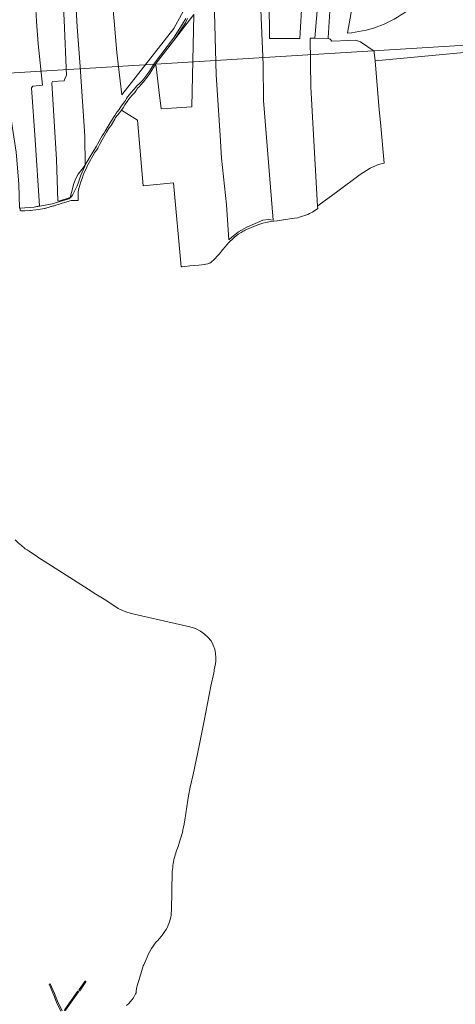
# Model space of a CAD drawing. Header units: metres. Extents: x 140853 to 145288, y 474558 to 480269.
# Tile 150 of 256: x 143877 to 144440, y 476568 to 477840. Entities that reach past the tile are written whole.
import ezdxf

# ---------------------------------------------------------------- set-up
doc = ezdxf.new("R2010")
doc.units = ezdxf.units.M
doc.header["$MEASUREMENT"] = 0
for name, color, linetype, lineweight in [('B-WE-GR-BOOMTEELT-G', 110, 'Continuous', 13), ('B-WE-GR-BOS_GEMENGD-G', 40, 'Continuous', 13), ('B-WE-GR-BOS_LOOF-G', 40, 'Continuous', 13), ('B-WE-GR-BOUWLAND-G', 80, 'Continuous', 13), ('B-WE-GR-HEIDE-G', 200, 'Continuous', 13), ('B-WE-OG-HULPLIJN-G', 50, 'Continuous', 18), ('B-WE-OG-TERREIN_ERF-G', 7, 'Continuous', 18), ('B-WE-VH-ONVERHARD-G', 252, 'Continuous', 18)]:
    doc.layers.add(name, color=color, linetype=linetype, lineweight=lineweight)

msp = doc.modelspace()

# ---------------------------------------------------------------- linework, layer by layer
at = {"layer": 'B-WE-GR-BOOMTEELT-G', "ltscale": 0.2, "flags": 128}
msp.add_lwpolyline([(144277.946, 477814.161), (144275.22, 477815.036), (144258.402, 477815.747), (144252.374, 477815.538), (144252.823, 477752.589), (144261.814, 477598.555), (144263.906, 477600.546), (144287.838, 477618.168), (144316.889, 477639.718), (144329.629, 477647.933), (144340.596, 477652.543), (144347.861, 477654.36), (144342.883, 477706.894), (144341.363, 477722.944), (144335.976, 477786.284), (144334.903, 477797.332), (144334.759, 477798.813), (144317.06, 477811.013), (144310.685, 477813.138), (144302.185, 477812.508), (144280.228, 477811.642), (144277.946, 477814.161)], close=True, dxfattribs=at)
at = {"layer": 'B-WE-GR-BOS_GEMENGD-G', "ltscale": 0.2, "flags": 128}
for points in [[(143894.957, 477907.406), (143898.731, 477837.284), (143900.874, 477808.53), (143906.79, 477755.074), (143894.209, 477753.879), (143892.48, 477751.535), (143897.265, 477684.415), (143902.694, 477599.216), (143895.696, 477597.286), (143905.166, 477599.194), (143918.942, 477601.944), (143940.419, 477608.163), (143941.231, 477608.57), (143942.196, 477609.282), (143943.82, 477610.656), (143944.631, 477611.723), (143944.631, 477611.723, 0.01609638), (143945.391, 477612.994), (143945.391, 477612.994, 0.01744704), (143950.562, 477623.362), (143950.562, 477623.362, 0.01303428), (143952.157, 477626.975), (143952.157, 477626.975, -0.05368704), (143965.164, 477657.77), (143965.164, 477657.77, -0.02995101), (143965.671, 477658.735), (143965.671, 477658.735), (143966.736, 477660.515), (143976.525, 477676.222), (143977.793, 477678.662), (143979.467, 477681.813), (143982.104, 477686.489), (143983.828, 477689.488), (143985.705, 477692.437), (143987.632, 477695.537), (143991.386, 477701.841), (143995.393, 477708.296), (144000, 477715.89), (144001.872, 477718.975), (144003.163, 477720.584), (144005.498, 477723.598), (144008.376, 477727.717), (144012.495, 477733.542), (144013.635, 477735.3), (144015.12, 477737.959), (144016.361, 477739.817), (144019.094, 477742.884), (144020.337, 477744.441), (144024.922, 477750), (144026.898, 477752.395), (144028.161, 477753.734), (144028.161, 477753.734), (144032.402, 477757.694), (144034.118, 477759.279), (144035.381, 477760.667), (144037.257, 477763.199), (144043.691, 477771.59), (144051.068, 477783.587), (144075.635, 477815.846), (144081.064, 477823.847), (144087.108, 477833.241), (144091.735, 477840.9)], [(144373.052, 477847.997, -0.13453955), (144300.57, 477822.303), (144300.57, 477822.303), (144307.293, 477860.796)]]:
    msp.add_lwpolyline(points, format="xyb", dxfattribs=at)
for points in [[(143948.858, 477875.724), (143951.504, 477830.216), (143955.076, 477779.283), (143961.426, 477689.06), (143961.691, 477651.622), (143957.457, 477645.933), (143952.827, 477640.113), (143949.784, 477634.556), (143947.139, 477627.809), (143943.964, 477616.3), (143942.244, 477609.95), (143927.824, 477605.32), (143926.369, 477605.717), (143924.649, 477659.03), (143918.828, 477758.117), (143919.357, 477759.704), (143934.571, 477760.366), (143936.026, 477764.599), (143937.613, 477767.377), (143934.438, 477838.947), (143932.057, 477889.747)], [(144095.88, 477864.096), (144076.036, 477827.981), (144009.156, 477742.563), (144006.775, 477760.555), (144002.542, 477797.2), (143998.97, 477837.681), (143996.853, 477860.7)], [(144278.181, 477857.199), (144275.291, 477816.041), (144275.22, 477815.036), (144277.946, 477814.161), (144280.228, 477811.642), (144302.185, 477812.508), (144310.685, 477813.138), (144317.06, 477811.013), (144334.759, 477798.813), (144334.903, 477797.332), (144335.976, 477786.284), (144473.876, 477799.195), (144474.064, 477799.213), (144464.982, 477818.882), (144456.034, 477838.689), (144449.524, 477854.44)]]:
    msp.add_lwpolyline(points, dxfattribs=at)
at = {"layer": 'B-WE-GR-BOS_LOOF-G', "ltscale": 0.2, "flags": 128}
msp.add_lwpolyline([(144424.535, 477913.218), (144417.862, 477912.116), (144378.468, 477945.542), (144358.171, 477956.585), (144343.884, 477959.439), (144322.538, 477960.093), (144319.892, 477959.644), (144319.7, 477958.139), (144307.293, 477860.796), (144300.57, 477822.303), (144300.57, 477822.303, 0.13453955), (144373.052, 477847.997), (144373.052, 477847.997, 0.08187617), (144429.585, 477898.382), (144429.585, 477898.382), (144429.322, 477899.102), (144426.722, 477906.863), (144424.535, 477913.218)], format="xyb", close=True, dxfattribs=at)
at = {"layer": 'B-WE-GR-BOUWLAND-G', "ltscale": 0.2, "flags": 128}
for points in [[(143992.251, 477926.988), (143996.853, 477860.7), (143998.97, 477837.681), (144002.542, 477797.2), (144006.775, 477760.555), (144009.156, 477742.563), (144076.036, 477827.981), (144095.88, 477864.096), (144107.146, 477884.869), (144112.893, 477900.821), (144117.266, 477924.874), (144119.853, 477960.341), (144117.16, 477959.799), (144115.783, 477959.522), (144043.371, 477943.834), (144033.817, 477940.76), (143992.251, 477926.988)], [(143850.848, 477803.579), (143854.943, 477784.485), (143856.48, 477777.317), (143868.017, 477699.48), (143872.413, 477668.343), (143875.866, 477627.597), (143876.756, 477596.079), (143877.575, 477596.131), (143895.696, 477597.286), (143902.694, 477599.216), (143897.265, 477684.415), (143892.48, 477751.535), (143894.209, 477753.879), (143906.79, 477755.074), (143900.874, 477808.53), (143898.731, 477837.284), (143894.957, 477907.406), (143877.585, 477905.167), (143857.634, 477902.792), (143838.09, 477901.163), (143850.848, 477803.579)], [(144052.705, 477782.221), (144053.226, 477778.083), (144053.821, 477775.255), (144056.632, 477749.152), (144059.94, 477724.413), (144099.338, 477726.889), (144101.876, 477846.254), (144077.359, 477814.489), (144056.235, 477787.12), (144052.705, 477782.221)]]:
    msp.add_lwpolyline(points, close=True, dxfattribs=at)
msp.add_lwpolyline([(143932.057, 477889.747), (143934.438, 477838.947), (143937.613, 477767.377), (143936.026, 477764.599), (143934.571, 477760.366), (143919.357, 477759.704), (143918.828, 477758.117), (143924.649, 477659.03), (143926.369, 477605.717), (143927.824, 477605.32), (143942.244, 477609.95), (143943.964, 477616.3), (143947.139, 477627.809), (143949.784, 477634.556), (143952.827, 477640.113), (143957.457, 477645.933), (143961.691, 477651.622), (143961.426, 477689.06), (143955.076, 477779.283), (143951.504, 477830.216), (143948.858, 477875.724)], dxfattribs=at)
at = {"layer": 'B-WE-GR-HEIDE-G', "ltscale": 0.2, "flags": 128}
msp.add_lwpolyline([(144015.029, 476566.479), (144018.069, 476569.3), (144021.947, 476573.884), (144023.994, 476576.68), (144026.765, 476581.439), (144027.345, 476582.812), (144027.558, 476585.011), (144028.48, 476590.704), (144030.931, 476598.849), (144032.334, 476603.169), (144035.818, 476614.807), (144036.635, 476617.704), (144037.272, 476619.178), (144041.682, 476629.036), (144043.619, 476633.126), (144045.326, 476636.479), (144047.326, 476639.998), (144049.3, 476643.058), (144051.261, 476645.763), (144053.463, 476648.646), (144055.525, 476650.728), (144057.688, 476653.089), (144059.712, 476655.578), (144061.164, 476657.47), (144066.333, 476664.671), (144067.887, 476667.656), (144069.06, 476670.476), (144070.539, 476674.465), (144071.547, 476677.769), (144072.224, 476680.475), (144072.66, 476683.398), (144072.829, 476686.334), (144072.959, 476689.13), (144074.216, 476739.566), (144074.216, 476739.566, -0.02635877), (144075.421, 476750), (144075.421, 476750, -0.04589999), (144080.118, 476767.709), (144080.118, 476767.709), (144081.617, 476771.803), (144083.188, 476776.334), (144083.188, 476776.334, 0.04164303), (144088.865, 476798.4), (144088.865, 476798.4), (144090.151, 476805.865), (144092.983, 476823.187), (144094.143, 476831.514), (144095.097, 476837.145), (144097.439, 476848.296), (144100.995, 476864.688), (144108.657, 476901.964), (144115.219, 476934.079), (144123.949, 476978.957), (144127.723, 476996.14), (144128.201, 476998.396), (144128.417, 477000), (144129.818, 477007.955), (144130.303, 477011.432), (144130.53, 477016.126), (144130.115, 477021.269), (144128.922, 477026.681), (144127.156, 477031.971), (144124.154, 477037.51), (144119.869, 477042.103), (144115.616, 477046.214), (144110.467, 477049.905), (144103.998, 477053.361), (144096.938, 477055.5), (144025.046, 477071.824), (144016.841, 477073.997), (144014.159, 477074.85), (144008.854, 477076.962), (144004.331, 477079.416), (144000, 477082.348), (143986.304, 477091.197), (143973.482, 477099.181), (143970.175, 477101.1), (143908.857, 477140.269), (143902.038, 477144.564), (143900.054, 477145.879), (143889.264, 477153.209), (143886.923, 477154.777), (143884.379, 477156.394), (143883.259, 477157.203), (143879.288, 477160.441), (143879.288, 477160.441, -0.03675229), (143871.291, 477168.035)], format="xyb", dxfattribs=at)
msp.add_lwpolyline([(143930.337, 476559.258), (143924.578, 476570.905), (143921.286, 476579.792), (143915.256, 476593.953), (143916.712, 476594.682), (143921.924, 476582.19), (143925.914, 476572.261), (143931.876, 476559.724)], dxfattribs=at)
for points in [[(143954.029, 476585.687), (143953.585, 476586.292), (143954.086, 476587.317), (143961.054, 476597.625), (143961.791, 476598.086), (143962.481, 476598.082), (143962.711, 476597.044), (143954.753, 476585.633), (143954.029, 476585.687)], [(143935.267, 476560.223), (143935.074, 476560.563), (143935.592, 476561.455), (143951.707, 476584.627), (143952.428, 476585.005), (143953.104, 476584.701), (143953.282, 476584.062), (143936.513, 476560.413), (143935.659, 476560.018), (143935.267, 476560.223)]]:
    msp.add_lwpolyline(points, close=True, dxfattribs=at)
at = {"layer": 'B-WE-OG-HULPLIJN-G'}
msp.add_lwpolyline([(141484.938, 478467.493), (142922.898, 478740.923), (143043.789, 479141.528), (143928.198, 479351.369), (144042.725, 479840.999), (144698.079, 479872.794), (144672.627, 478988.916), (144742.617, 478639.181), (145060.75, 478225.858), (145035.298, 477659.922), (145054.388, 476896.862), (144768.066, 476833.275), (144755.342, 477825.251), (143616.428, 477755.303), (142541.14, 475313.514), (141510.39, 476108.367), (141014.104, 476776.044), (140988.652, 477462.798), (141421.313, 477755.303), (141484.938, 478467.493)], close=True, dxfattribs=at)
at = {"layer": 'B-WE-OG-TERREIN_ERF-G', "ltscale": 0.2, "flags": 128}
msp.add_lwpolyline([(144246.868, 477952.946), (144198.446, 477947.976), (144198.488, 477946.196), (144199.526, 477902.662), (144198.243, 477890.227), (144199.121, 477865.043), (144199.535, 477815.313), (144201.52, 477815.381), (144238.979, 477815.443), (144241.703, 477867.147), (144262.429, 477866.674), (144258.402, 477815.747), (144275.22, 477815.036), (144275.291, 477816.041), (144278.181, 477857.199), (144278.617, 477863.238), (144307.293, 477860.796), (144319.7, 477958.139), (144288.65, 477955.506), (144288.555, 477956.406), (144287.37, 477957.027), (144285.087, 477956.869), (144270.137, 477955.335), (144246.868, 477952.946)], close=True, dxfattribs=at)
for points in [[(144128.306, 477865.572), (144130.613, 477768.294), (144135.854, 477689.885), (144137.741, 477660.744), (144144.03, 477600.364), (144147.256, 477555.448), (144151.171, 477558.519), (144159.544, 477565.595), (144170.407, 477571.456), (144184.033, 477577.674), (144191.177, 477580.849), (144198.188, 477581.378), (144204.273, 477580.849), (144192.134, 477735.087), (144191.662, 477781.473), (144187.102, 477882.891)], [(144187.102, 477882.891), (144191.662, 477781.473), (144192.134, 477735.087), (144204.273, 477580.849), (144198.188, 477581.378), (144191.177, 477580.849), (144184.033, 477577.674), (144170.407, 477571.456), (144159.544, 477565.595), (144151.171, 477558.519), (144147.256, 477555.448), (144144.03, 477600.364), (144137.741, 477660.744), (144135.854, 477689.885), (144130.613, 477768.294), (144128.306, 477865.572)], [(144241.703, 477867.147), (144238.979, 477815.443), (144201.52, 477815.381), (144199.535, 477815.313), (144199.121, 477865.043)]]:
    msp.add_lwpolyline(points, dxfattribs=at)
msp.add_lwpolyline([(144093.986, 477840.978), (144091.233, 477835.653), (144087.727, 477830.085), (144082.801, 477822.429), (144077.359, 477814.489), (144101.876, 477846.254), (144099.338, 477726.889), (144059.94, 477724.413), (144056.632, 477749.152), (144053.821, 477775.255), (144053.226, 477778.083), (144052.705, 477782.221), (144045.328, 477770.224), (144041.679, 477765.308), (144036.867, 477759.153), (144033.478, 477755.284), (144031.203, 477752.804), (144029.385, 477750.971), (144028.621, 477750), (144028.061, 477749.288), (144027.467, 477748.234), (144025.782, 477745.523), (144023.246, 477742.708), (144019.071, 477737.982), (144012.918, 477729.393), (144010.737, 477725.679), (144008.67, 477722.797), (144029.192, 477709.804), (144036.375, 477625.087), (144075.877, 477628.677), (144085.466, 477520.293), (144087.095, 477520.565), (144090.244, 477520.934), (144096.842, 477521.773), (144102.241, 477522.154), (144108.591, 477522.392), (144115.688, 477523.234), (144117.687, 477523.696), (144120.083, 477524.36), (144120.083, 477524.36, 0.09879647), (144122.48, 477525.125), (144122.48, 477525.125, 0.06037914), (144123.725, 477526.032), (144123.725, 477526.032), (144128.603, 477530.262), (144132.631, 477534.436), (144134.618, 477536.949), (144139.387, 477542.729), (144142.368, 477546.298), (144144.405, 477548.71), (144147.09, 477551.677), (144148.432, 477553.086), (144151.716, 477556.255), (144154.651, 477558.874), (144159.284, 477562.402), (144163.121, 477564.826), (144163.121, 477564.826, -0.02421151), (144168.207, 477567.707), (144168.207, 477567.707, -0.01706107), (144171.948, 477569.429), (144171.948, 477569.429), (144179.282, 477572.523), (144184.423, 477574.603), (144191.261, 477576.894), (144194.858, 477577.766), (144201.054, 477578.752), (144209.544, 477579.933), (144225.842, 477582.199), (144231.938, 477583.086), (144236.285, 477583.811), (144238.583, 477584.375), (144249.216, 477587.888), (144251.511, 477589.052), (144255.001, 477590.973), (144261.969, 477595.893), (144261.814, 477598.555), (144252.823, 477752.589), (144252.374, 477815.538), (144258.402, 477815.747), (144262.429, 477866.674)], format="xyb", dxfattribs=at)
at = {"layer": 'B-WE-VH-ONVERHARD-G', "ltscale": 0.2, "flags": 128}
msp.add_lwpolyline([(144091.735, 477840.9), (144087.108, 477833.241), (144081.064, 477823.847), (144075.635, 477815.846), (144051.068, 477783.587), (144043.691, 477771.59), (144037.257, 477763.199), (144035.381, 477760.667), (144034.118, 477759.279), (144032.402, 477757.694), (144032.402, 477757.694), (144028.161, 477753.734), (144026.898, 477752.395), (144024.922, 477750), (144020.337, 477744.441), (144019.094, 477742.884), (144016.361, 477739.817), (144015.12, 477737.959), (144013.635, 477735.3), (144012.495, 477733.542), (144008.376, 477727.717), (144005.498, 477723.598), (144003.163, 477720.584), (144001.872, 477718.975), (144000, 477715.89), (143995.393, 477708.296), (143991.386, 477701.841), (143987.632, 477695.537), (143985.705, 477692.437), (143983.828, 477689.488), (143982.104, 477686.489), (143979.467, 477681.813), (143977.793, 477678.662), (143976.525, 477676.222), (143966.736, 477660.515), (143965.671, 477658.735), (143965.671, 477658.735, 0.02995101), (143965.164, 477657.77), (143965.164, 477657.77, 0.05368704), (143952.157, 477626.975), (143952.157, 477626.975, -0.01303428), (143950.562, 477623.362), (143950.562, 477623.362, -0.01744704), (143945.391, 477612.994), (143945.391, 477612.994, -0.01609638), (143944.631, 477611.723), (143944.631, 477611.723), (143943.82, 477610.656), (143942.196, 477609.282), (143941.231, 477608.57), (143940.419, 477608.163), (143918.942, 477601.944), (143905.166, 477599.194), (143895.696, 477597.286), (143877.575, 477596.131), (143877.702, 477592.977), (143878.574, 477592.913), (143883.907, 477592.867), (143890.204, 477593.076), (143891.321, 477593.281), (143894.165, 477593.741), (143897.973, 477594.151), (143901.579, 477594.459), (143904.168, 477594.817), (143908.992, 477595.736), (143908.992, 477595.736, 0.03039557), (143910.567, 477595.992), (143910.567, 477595.992, 0.02805868), (143911.988, 477596.4), (143911.988, 477596.4), (143914.273, 477597.062), (143917.319, 477598.132), (143917.319, 477598.132, -0.01584509), (143919.198, 477598.744), (143919.198, 477598.744, -0.01803775), (143921.483, 477599.305), (143921.483, 477599.305), (143922.905, 477599.56), (143923.971, 477599.866), (143925.088, 477600.274), (143928.642, 477601.496), (143929.607, 477601.802), (143931.282, 477602.261), (143932.145, 477602.465), (143939.609, 477604.962), (143941.894, 477605.624), (143943.823, 477605.982), (143943.823, 477605.982, -0.05060038), (143945.245, 477606.186), (143945.245, 477606.186, -0.05563698), (143946.718, 477606.084), (143946.718, 477606.084), (143952.647, 477606.057), (143952.647, 477606.057, -0.03940622), (143952.529, 477613.619), (143952.529, 477613.619, -0.06191469), (143954.811, 477625.99), (143954.811, 477625.99, -0.05999081), (143969.149, 477659.094), (143969.149, 477659.094), (143969.834, 477660.568), (143973.181, 477666.82), (143973.181, 477666.82, -0.02064115), (143973.942, 477668.04), (143973.942, 477668.04, -0.01901402), (143974.652, 477669.006), (143974.652, 477669.006), (143976.174, 477670.989), (143977.138, 477672.311), (143977.899, 477673.582), (143981.043, 477679.579), (143983.68, 477684.51), (143989.411, 477694.32), (143990.679, 477696.607), (143992.758, 477699.911), (143994.737, 477702.352), (143994.737, 477702.352, 0.04074606), (143995.701, 477703.623), (143995.701, 477703.623, 0.03235885), (143996.309, 477704.741), (143996.309, 477704.741), (143997.121, 477706.114), (144000, 477711.241), (144001.055, 477713.119), (144006.173, 477719.05), (144008.67, 477722.797), (144010.737, 477725.679), (144012.918, 477729.393), (144019.071, 477737.982), (144023.246, 477742.708), (144025.782, 477745.523), (144027.467, 477748.234), (144028.061, 477749.288), (144028.621, 477750), (144029.385, 477750.971), (144031.203, 477752.804), (144033.478, 477755.284), (144036.867, 477759.153), (144041.679, 477765.308), (144045.328, 477770.224), (144052.705, 477782.221), (144056.235, 477787.12), (144077.359, 477814.489), (144082.801, 477822.429), (144087.727, 477830.085), (144091.233, 477835.653), (144093.986, 477840.978)], format="xyb", dxfattribs=at)

doc.saveas('drawing.dxf')
